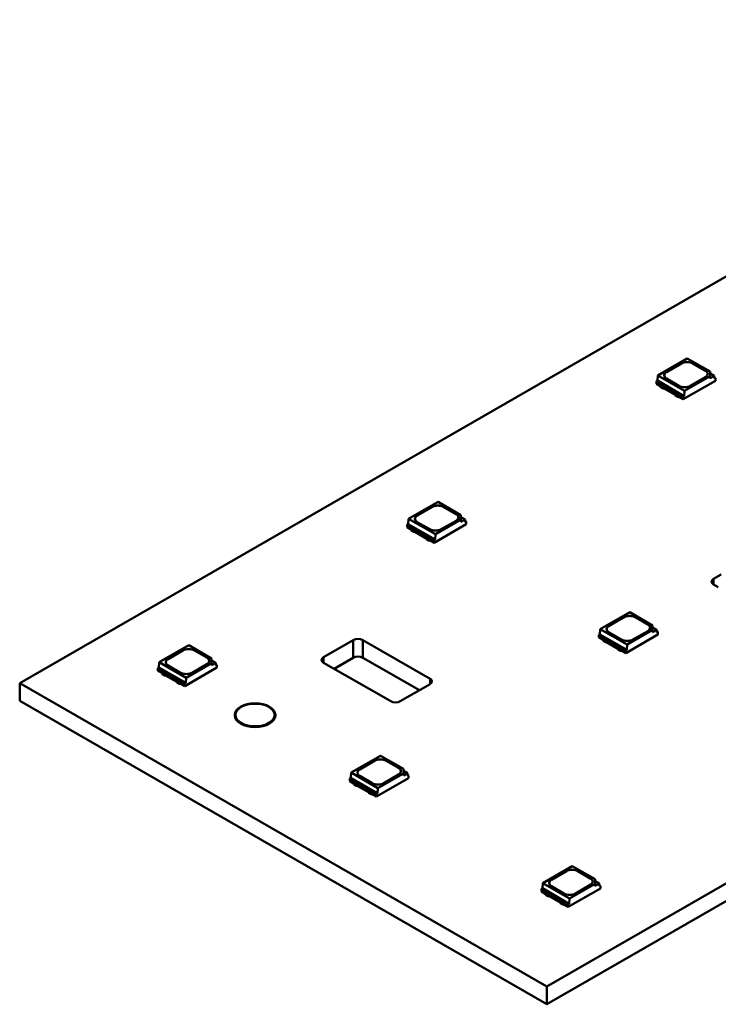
# Model space of a CAD drawing. Header units: millimetres. Extents: x 0 to 420, y 0 to 296.
# Tile 3 of 19: x 145 to 171, y 56 to 92. Entities that reach past the tile are written whole.
import ezdxf

# ---------------------------------------------------------------- set-up
doc = ezdxf.new("R2010")
doc.units = ezdxf.units.MM
doc.layers.add('Visible Edges(ISO)', color=7, linetype='Continuous', lineweight=50)
doc.layers.add('Visible Tangent Edges(ISO)', color=7, linetype='Continuous', lineweight=50)

msp = doc.modelspace()

# ---------------------------------------------------------------- linework, layer by layer
at = {"layer": 'Visible Edges(ISO)'}
for p, q in [((243.87, 124.912), (144.876, 67.905)), ((164.321, 56.707), (263.316, 113.714)), ((263.316, 113.06), (164.321, 56.053)), ((169.495, 79.885), (168.41, 79.259)), ((168.732, 79.384), (169.28, 79.699)), ((168.732, 79.38), (169.28, 79.695)), ((169.495, 79.885), (170.34, 79.398)), ((169.704, 79.699), (170.163, 79.435)), ((169.704, 79.695), (170.163, 79.431)), ((168.41, 79.259), (168.396, 79.068)), ((169.4, 78.689), (168.41, 79.259)), ((169.4, 78.689), (170.34, 79.231)), ((170.34, 79.231), (170.34, 79.398)), ((170.34, 79.324), (170.492, 79.237)), ((170.492, 79.237), (170.34, 79.149)), ((170.34, 79.149), (170.34, 79.231)), ((170.492, 79.237), (170.499, 79.139)), ((168.396, 79.068), (168.36, 79.047)), ((168.36, 78.949), (168.36, 79.047)), ((168.36, 79.047), (169.35, 78.477)), ((168.36, 78.949), (168.486, 78.877)), ((169.386, 78.497), (168.396, 79.068)), ((168.485, 78.874), (168.485, 78.877)), ((168.485, 78.874), (168.512, 78.827)), ((168.486, 78.914), (168.512, 78.868)), ((168.512, 78.868), (168.602, 78.816)), ((168.512, 78.827), (168.512, 78.868)), ((169.191, 78.875), (168.732, 79.139)), ((169.35, 78.379), (170.535, 79.061)), ((170.163, 79.19), (169.615, 78.875)), ((170.535, 79.159), (170.496, 79.181)), ((170.499, 79.139), (170.535, 79.159)), ((170.535, 79.061), (170.535, 79.159)), ((168.512, 78.827), (168.602, 78.775)), ((168.602, 78.816), (168.641, 78.815)), ((168.602, 78.775), (168.602, 78.816)), ((168.602, 78.775), (168.641, 78.774)), ((168.641, 78.815), (169.054, 78.578)), ((168.641, 78.774), (168.641, 78.815)), ((168.641, 78.774), (169.054, 78.537)), ((169.054, 78.578), (169.056, 78.555)), ((169.054, 78.537), (169.054, 78.578)), ((169.054, 78.537), (169.056, 78.514)), ((169.056, 78.555), (169.146, 78.503)), ((169.056, 78.514), (169.056, 78.555)), ((169.056, 78.514), (169.146, 78.462)), ((169.146, 78.503), (169.225, 78.488)), ((169.146, 78.462), (169.146, 78.503)), ((169.35, 78.477), (169.386, 78.497)), ((169.35, 78.379), (169.35, 78.477)), ((169.386, 78.497), (169.4, 78.689)), ((169.146, 78.462), (169.227, 78.447)), ((169.225, 78.451), (169.35, 78.379)), ((169.227, 78.447), (169.227, 78.45)), ((169.227, 78.447), (169.23, 78.448)), ((160.303, 74.591), (159.217, 73.966)), ((160.303, 74.591), (161.148, 74.105)), ((159.539, 74.09), (160.087, 74.406)), ((159.539, 74.086), (160.087, 74.402)), ((160.511, 74.406), (160.971, 74.141)), ((160.511, 74.402), (160.971, 74.137)), ((159.203, 73.774), (159.168, 73.754)), ((159.168, 73.656), (159.168, 73.754)), ((159.168, 73.754), (160.158, 73.184)), ((159.217, 73.966), (159.203, 73.774)), ((160.193, 73.204), (159.203, 73.774)), ((160.207, 73.396), (159.217, 73.966)), ((159.999, 73.581), (159.539, 73.846)), ((160.158, 73.085), (161.342, 73.767)), ((160.207, 73.396), (161.148, 73.938)), ((160.971, 73.897), (160.423, 73.581)), ((161.148, 73.938), (161.148, 74.105)), ((161.148, 74.03), (161.299, 73.943)), ((161.299, 73.943), (161.148, 73.856)), ((161.148, 73.856), (161.148, 73.938)), ((161.299, 73.943), (161.307, 73.845)), ((161.342, 73.866), (161.304, 73.888)), ((161.307, 73.845), (161.342, 73.866)), ((161.342, 73.767), (161.342, 73.866)), ((159.168, 73.656), (159.293, 73.583)), ((159.293, 73.62), (159.319, 73.575)), ((159.293, 73.581), (159.293, 73.584)), ((159.293, 73.581), (159.319, 73.534)), ((159.319, 73.575), (159.409, 73.523)), ((159.319, 73.534), (159.319, 73.575)), ((159.319, 73.534), (159.409, 73.482)), ((159.409, 73.523), (159.449, 73.522)), ((159.409, 73.482), (159.409, 73.523)), ((159.409, 73.482), (159.449, 73.481)), ((159.449, 73.522), (159.862, 73.284)), ((159.449, 73.481), (159.449, 73.522)), ((159.449, 73.481), (159.862, 73.243)), ((160.193, 73.204), (160.207, 73.396)), ((159.862, 73.284), (159.863, 73.261)), ((159.862, 73.243), (159.862, 73.284)), ((159.862, 73.243), (159.863, 73.22)), ((159.863, 73.261), (159.953, 73.209)), ((159.863, 73.22), (159.863, 73.261)), ((159.863, 73.22), (159.953, 73.169)), ((159.953, 73.209), (160.032, 73.194)), ((159.953, 73.169), (159.953, 73.209)), ((159.953, 73.169), (160.035, 73.153)), ((160.032, 73.158), (160.158, 73.085)), ((160.035, 73.153), (160.035, 73.156)), ((160.035, 73.153), (160.038, 73.155)), ((160.158, 73.184), (160.193, 73.204)), ((160.158, 73.085), (160.158, 73.184)), ((170.464, 71.748), (170.742, 71.908)), ((170.641, 71.442), (170.464, 71.544)), ((167.374, 70.519), (166.288, 69.894)), ((167.374, 70.519), (168.219, 70.033)), ((166.61, 70.018), (167.158, 70.334)), ((166.61, 70.014), (167.158, 70.33)), ((167.582, 70.334), (168.042, 70.069)), ((167.582, 70.33), (168.042, 70.065)), ((166.288, 69.894), (166.274, 69.702)), ((167.278, 69.324), (166.288, 69.894)), ((167.07, 69.509), (166.61, 69.774)), ((167.278, 69.324), (168.219, 69.866)), ((168.042, 69.825), (167.494, 69.509)), ((168.219, 69.866), (168.219, 70.033)), ((168.219, 69.958), (168.37, 69.871)), ((168.37, 69.871), (168.219, 69.784)), ((168.219, 69.784), (168.219, 69.866)), ((168.37, 69.871), (168.378, 69.773)), ((168.413, 69.794), (168.375, 69.816)), ((168.378, 69.773), (168.413, 69.794)), ((168.413, 69.696), (168.413, 69.794)), ((156.083, 68.862), (157.179, 69.493)), ((157.533, 69.493), (160.008, 68.068)), ((166.274, 69.702), (166.239, 69.682)), ((166.239, 69.584), (166.239, 69.682)), ((166.239, 69.682), (167.229, 69.112)), ((166.239, 69.584), (166.364, 69.511)), ((167.264, 69.132), (166.274, 69.702)), ((166.364, 69.548), (166.391, 69.503)), ((166.364, 69.509), (166.364, 69.512)), ((166.364, 69.509), (166.391, 69.462)), ((166.391, 69.503), (166.481, 69.451)), ((166.391, 69.462), (166.391, 69.503)), ((166.391, 69.462), (166.481, 69.41)), ((166.481, 69.451), (166.52, 69.45)), ((166.481, 69.41), (166.481, 69.451)), ((166.481, 69.41), (166.52, 69.409)), ((166.52, 69.45), (166.933, 69.212)), ((166.52, 69.409), (166.52, 69.45)), ((166.52, 69.409), (166.933, 69.171)), ((167.229, 69.013), (168.413, 69.696)), ((151.111, 69.298), (150.025, 68.672)), ((150.347, 68.797), (150.895, 69.112)), ((150.347, 68.793), (150.895, 69.108)), ((151.111, 69.298), (151.955, 68.811)), ((151.319, 69.112), (151.779, 68.848)), ((151.319, 69.108), (151.779, 68.844)), ((166.933, 69.212), (166.934, 69.189)), ((166.933, 69.171), (166.933, 69.212)), ((166.933, 69.171), (166.934, 69.149)), ((166.934, 69.189), (167.024, 69.138)), ((166.934, 69.149), (166.934, 69.189)), ((166.934, 69.149), (167.024, 69.097)), ((167.024, 69.138), (167.104, 69.123)), ((167.024, 69.097), (167.024, 69.138)), ((167.024, 69.097), (167.106, 69.081)), ((167.104, 69.086), (167.229, 69.013)), ((167.106, 69.081), (167.106, 69.084)), ((167.106, 69.081), (167.109, 69.083)), ((167.229, 69.112), (167.264, 69.132)), ((167.229, 69.013), (167.229, 69.112)), ((167.264, 69.132), (167.278, 69.324)), ((150.025, 68.672), (150.011, 68.48)), ((151.015, 68.102), (150.025, 68.672)), ((151.955, 68.644), (151.955, 68.811)), ((151.955, 68.737), (152.107, 68.649)), ((157.179, 68.839), (156.474, 68.433)), ((159.617, 67.639), (157.533, 68.839)), ((150.011, 68.48), (149.976, 68.46)), ((149.976, 68.362), (149.976, 68.46)), ((149.976, 68.46), (150.965, 67.89)), ((149.976, 68.362), (150.101, 68.29)), ((151.001, 67.91), (150.011, 68.48)), ((150.101, 68.327), (150.127, 68.281)), ((150.806, 68.288), (150.347, 68.552)), ((150.965, 67.792), (152.15, 68.474)), ((151.015, 68.102), (151.955, 68.644)), ((151.779, 68.603), (151.231, 68.288)), ((152.107, 68.649), (151.955, 68.562)), ((151.955, 68.562), (151.955, 68.644)), ((152.107, 68.649), (152.115, 68.552)), ((152.15, 68.572), (152.111, 68.594)), ((152.115, 68.552), (152.15, 68.572)), ((152.15, 68.474), (152.15, 68.572)), ((158.558, 67.233), (156.083, 68.658)), ((150.1, 68.287), (150.1, 68.29)), ((150.1, 68.287), (150.127, 68.24)), ((150.127, 68.281), (150.217, 68.229)), ((150.127, 68.24), (150.127, 68.281)), ((150.127, 68.24), (150.217, 68.188)), ((150.217, 68.229), (150.256, 68.228)), ((150.217, 68.188), (150.217, 68.229)), ((150.217, 68.188), (150.256, 68.187)), ((150.256, 68.228), (150.669, 67.99)), ((150.256, 68.187), (150.256, 68.228)), ((150.256, 68.187), (150.669, 67.95)), ((150.669, 67.99), (150.671, 67.968)), ((150.669, 67.95), (150.669, 67.99)), ((150.669, 67.95), (150.671, 67.927)), ((150.671, 67.968), (150.761, 67.916)), ((150.671, 67.927), (150.671, 67.968)), ((151.001, 67.91), (151.015, 68.102)), ((144.876, 67.905), (144.876, 67.251)), ((144.876, 67.905), (164.321, 56.707)), ((150.671, 67.927), (150.761, 67.875)), ((150.761, 67.916), (150.84, 67.901)), ((150.761, 67.875), (150.761, 67.916)), ((150.761, 67.875), (150.843, 67.86)), ((150.84, 67.864), (150.965, 67.792)), ((150.843, 67.86), (150.843, 67.863)), ((150.843, 67.86), (150.845, 67.861)), ((150.965, 67.89), (151.001, 67.91)), ((150.965, 67.792), (150.965, 67.89)), ((160.008, 67.864), (158.912, 67.233)), ((164.321, 56.053), (144.876, 67.251)), ((152.805, 66.714), (152.805, 66.728)), ((154.305, 66.714), (154.305, 66.728)), ((158.182, 65.226), (157.096, 64.6)), ((157.418, 64.725), (157.966, 65.04)), ((157.418, 64.721), (157.966, 65.036)), ((158.182, 65.226), (159.026, 64.739)), ((158.39, 65.04), (158.85, 64.776)), ((158.39, 65.036), (158.85, 64.772)), ((159.026, 64.572), (159.026, 64.739)), ((157.082, 64.408), (157.047, 64.388)), ((157.047, 64.29), (157.047, 64.388)), ((157.047, 64.388), (158.037, 63.818)), ((157.096, 64.6), (157.082, 64.408)), ((158.072, 63.838), (157.082, 64.408)), ((158.086, 64.03), (157.096, 64.6)), ((157.877, 64.216), (157.418, 64.48)), ((158.037, 63.72), (159.221, 64.402)), ((158.086, 64.03), (159.026, 64.572)), ((158.85, 64.531), (158.302, 64.216)), ((159.026, 64.665), (159.178, 64.577)), ((159.178, 64.577), (159.026, 64.49)), ((159.026, 64.49), (159.026, 64.572)), ((159.178, 64.577), (159.186, 64.48)), ((159.221, 64.5), (159.182, 64.522)), ((159.186, 64.48), (159.221, 64.5)), ((159.221, 64.402), (159.221, 64.5)), ((157.047, 64.29), (157.172, 64.218)), ((157.171, 64.215), (157.171, 64.218)), ((157.171, 64.215), (157.198, 64.168)), ((157.172, 64.255), (157.198, 64.209)), ((157.198, 64.209), (157.288, 64.157)), ((157.198, 64.168), (157.198, 64.209)), ((157.198, 64.168), (157.288, 64.116)), ((157.288, 64.157), (157.327, 64.156)), ((157.288, 64.116), (157.288, 64.157)), ((157.288, 64.116), (157.327, 64.115)), ((157.327, 64.156), (157.74, 63.918)), ((157.327, 64.115), (157.327, 64.156)), ((157.327, 64.115), (157.74, 63.878)), ((158.072, 63.838), (158.086, 64.03)), ((157.74, 63.918), (157.742, 63.896)), ((157.74, 63.878), (157.74, 63.918)), ((157.74, 63.878), (157.742, 63.855)), ((157.742, 63.896), (157.832, 63.844)), ((157.742, 63.855), (157.742, 63.896)), ((157.742, 63.855), (157.832, 63.803)), ((157.832, 63.844), (157.911, 63.829)), ((157.832, 63.803), (157.832, 63.844)), ((157.832, 63.803), (157.914, 63.788)), ((157.911, 63.792), (158.037, 63.72)), ((157.914, 63.788), (157.914, 63.791)), ((157.914, 63.788), (157.916, 63.789)), ((158.037, 63.818), (158.072, 63.838)), ((158.037, 63.72), (158.037, 63.818)), ((165.253, 61.154), (164.167, 60.528)), ((165.253, 61.154), (166.098, 60.667)), ((164.489, 60.653), (165.037, 60.968)), ((164.489, 60.649), (165.037, 60.964)), ((165.461, 60.968), (165.921, 60.704)), ((165.461, 60.964), (165.921, 60.7)), ((164.153, 60.337), (164.118, 60.316)), ((164.118, 60.218), (164.118, 60.316)), ((164.118, 60.316), (165.108, 59.746)), ((164.167, 60.528), (164.153, 60.337)), ((165.143, 59.766), (164.153, 60.337)), ((165.157, 59.958), (164.167, 60.528)), ((164.949, 60.144), (164.489, 60.408)), ((165.108, 59.648), (166.292, 60.33)), ((165.157, 59.958), (166.098, 60.5)), ((165.921, 60.459), (165.373, 60.144)), ((166.098, 60.5), (166.098, 60.667)), ((166.098, 60.593), (166.249, 60.506)), ((166.249, 60.506), (166.098, 60.418)), ((166.098, 60.418), (166.098, 60.5)), ((166.249, 60.506), (166.257, 60.408)), ((166.292, 60.428), (166.253, 60.45)), ((166.257, 60.408), (166.292, 60.428)), ((166.292, 60.33), (166.292, 60.428)), ((164.118, 60.218), (164.243, 60.146)), ((164.242, 60.143), (164.242, 60.146)), ((164.242, 60.143), (164.269, 60.096)), ((164.243, 60.183), (164.269, 60.137)), ((164.269, 60.137), (164.359, 60.085)), ((164.269, 60.096), (164.269, 60.137)), ((164.269, 60.096), (164.359, 60.044)), ((164.359, 60.085), (164.399, 60.084)), ((164.359, 60.044), (164.359, 60.085)), ((164.359, 60.044), (164.399, 60.043)), ((164.399, 60.084), (164.811, 59.847)), ((164.399, 60.043), (164.399, 60.084)), ((164.399, 60.043), (164.811, 59.806)), ((165.143, 59.766), (165.157, 59.958)), ((164.811, 59.847), (164.813, 59.824)), ((164.811, 59.806), (164.811, 59.847)), ((164.811, 59.806), (164.813, 59.783)), ((164.813, 59.824), (164.903, 59.772)), ((164.813, 59.783), (164.813, 59.824)), ((164.813, 59.783), (164.903, 59.731)), ((164.903, 59.772), (164.982, 59.757)), ((164.903, 59.731), (164.903, 59.772)), ((164.903, 59.731), (164.985, 59.716)), ((164.982, 59.72), (165.108, 59.648)), ((164.985, 59.716), (164.985, 59.719)), ((164.985, 59.716), (164.987, 59.717)), ((165.108, 59.746), (165.143, 59.766)), ((165.108, 59.648), (165.108, 59.746)), ((164.321, 56.707), (164.321, 56.053))]:
    msp.add_line(p, q, dxfattribs=at)
for centre, major_axis, start_param, end_param in [((169.492, 79.577), (0.3, 0), 0.785398, 2.356194), ((169.492, 79.573), (0.3, 0), 0.785398, 2.356194), ((168.944, 79.262), (-0.3, 0), 5.497787, 7.068583), ((168.944, 79.258), (-0.3, 0), 5.497787, 6.271354), ((169.951, 79.313), (0.3, 0), 5.497787, 7.068583), ((169.951, 79.308), (0.3, 0), 0.011831, 0.785398), ((169.403, 78.997), (-0.3, 0), 0.785398, 2.356194), ((160.299, 74.284), (0.3, 0), 0.785398, 2.356194), ((160.299, 74.28), (0.3, 0), 0.785398, 2.356194), ((160.759, 74.019), (0.3, 0), 5.497787, 7.068583), ((160.759, 74.015), (0.3, 0), 0.011831, 0.785398), ((159.751, 73.968), (-0.3, 0), 5.497787, 7.068583), ((159.751, 73.964), (-0.3, 0), 5.497787, 6.271354), ((160.211, 73.703), (-0.3, 0), 0.785398, 2.356194), ((170.641, 71.646), (-0.25, 0), 5.497787, 7.068583), ((167.37, 70.212), (0.3, 0), 0.785398, 2.356194), ((167.37, 70.208), (0.3, 0), 0.785398, 2.356194), ((166.822, 69.896), (-0.3, 0), 5.497787, 7.068583), ((166.822, 69.892), (-0.3, 0), 5.497787, 6.271354), ((167.83, 69.947), (0.3, 0), 5.497787, 7.068583), ((167.83, 69.943), (0.3, 0), 0.011831, 0.785398), ((157.356, 69.391), (0.25, 0), 0.785398, 2.356194), ((167.282, 69.631), (-0.3, 0), 0.785398, 2.356194), ((151.107, 68.99), (0.3, 0), 0.785398, 2.356194), ((151.107, 68.986), (0.3, 0), 0.785398, 2.356194), ((150.559, 68.675), (-0.3, 0), 5.497787, 7.068583), ((150.559, 68.67), (-0.3, 0), 5.497787, 6.271354), ((151.567, 68.725), (0.3, 0), 5.497787, 7.068583), ((151.567, 68.721), (0.3, 0), 0.011831, 0.785398), ((156.26, 68.76), (-0.25, 0), 5.497787, 7.068583), ((157.356, 68.737), (-0.25, 0), 3.926991, 5.497787), ((151.019, 68.41), (-0.3, 0), 0.785398, 2.356194), ((159.831, 67.966), (0.25, 0), 5.497787, 7.068583), ((158.735, 67.335), (-0.25, 0), 0.785398, 2.356194), ((153.555, 66.714), (0.75, 0), 3.141593, 6.283185), ((158.178, 64.918), (0.3, 0), 0.785398, 2.356194), ((158.178, 64.914), (0.3, 0), 0.785398, 2.356194), ((157.63, 64.603), (-0.3, 0), 5.497787, 7.068583), ((157.63, 64.599), (-0.3, 0), 5.497787, 6.271354), ((158.638, 64.654), (0.3, 0), 5.497787, 7.068583), ((158.638, 64.649), (0.3, 0), 0.011831, 0.785398), ((158.09, 64.338), (-0.3, 0), 0.785398, 2.356194), ((165.249, 60.846), (0.3, 0), 0.785398, 2.356194), ((165.249, 60.842), (0.3, 0), 0.785398, 2.356194), ((165.709, 60.582), (0.3, 0), 5.497787, 7.068583), ((165.709, 60.577), (0.3, 0), 0.011831, 0.785398), ((164.701, 60.531), (-0.3, 0), 5.497787, 7.068583), ((164.701, 60.527), (-0.3, 0), 5.497787, 6.271354), ((165.161, 60.266), (-0.3, 0), 0.785398, 2.356194)]:
    msp.add_ellipse(centre, major_axis=major_axis, ratio=0.575862, start_param=start_param, end_param=end_param, dxfattribs=at)
for major_axis in [(-0.75, 0), (-0.724, 0)]:
    msp.add_ellipse((153.555, 66.728), major_axis=major_axis, ratio=0.575862, dxfattribs=at)
at = {"layer": 'Visible Tangent Edges(ISO)'}
for p, q in [((169.28, 79.699), (169.28, 79.695)), ((169.704, 79.699), (169.704, 79.695)), ((168.732, 79.384), (168.732, 79.38)), ((170.163, 79.435), (170.163, 79.431)), ((160.087, 74.406), (160.087, 74.402)), ((160.511, 74.406), (160.511, 74.402)), ((160.971, 74.141), (160.971, 74.137)), ((159.539, 74.09), (159.539, 74.086)), ((170.464, 71.748), (170.464, 71.544)), ((167.158, 70.334), (167.158, 70.33)), ((167.582, 70.334), (167.582, 70.33)), ((166.61, 70.018), (166.61, 70.014)), ((168.042, 70.069), (168.042, 70.065)), ((157.179, 69.493), (157.179, 68.839)), ((157.533, 69.493), (157.533, 68.839)), ((150.895, 69.112), (150.895, 69.108)), ((151.319, 69.112), (151.319, 69.108)), ((150.347, 68.797), (150.347, 68.793)), ((151.779, 68.848), (151.779, 68.844)), ((156.083, 68.862), (156.083, 68.658)), ((160.008, 67.864), (160.008, 68.068)), ((157.966, 65.04), (157.966, 65.036)), ((158.39, 65.04), (158.39, 65.036)), ((157.418, 64.725), (157.418, 64.721)), ((158.85, 64.776), (158.85, 64.772)), ((165.037, 60.968), (165.037, 60.964)), ((165.461, 60.968), (165.461, 60.964)), ((165.921, 60.704), (165.921, 60.7)), ((164.489, 60.653), (164.489, 60.649))]:
    msp.add_line(p, q, dxfattribs=at)

doc.saveas('drawing.dxf')
